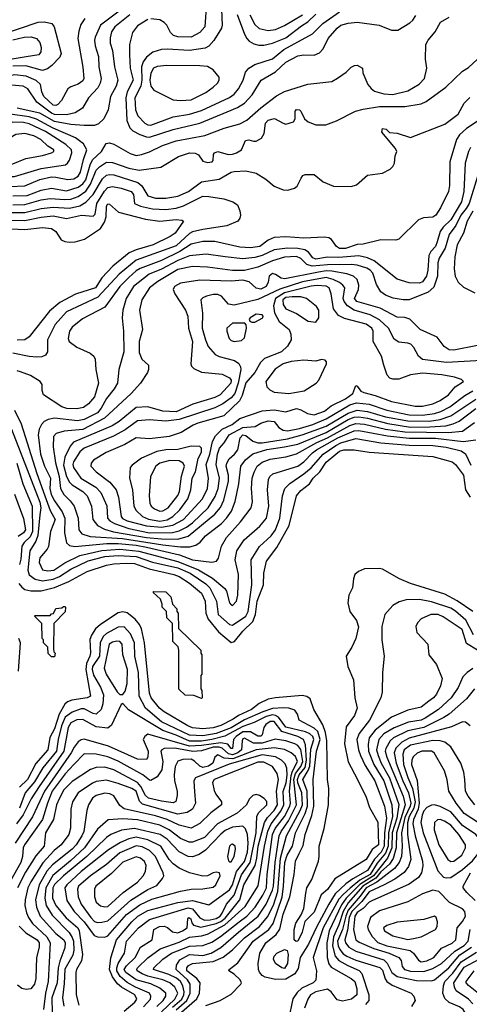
# Model space of a CAD drawing. Extents: x 501367 to 657802, y 482273 to 547541.
# Tile 16 of 256: x 520110 to 523140, y 494870 to 501502. Entities that reach past the tile are written whole.
import ezdxf

# ---------------------------------------------------------------- set-up
doc = ezdxf.new("R2010")
doc.units = 0

msp = doc.modelspace()

# ---------------------------------------------------------------- linework, layer by layer
at = {"layer": '0CON20XD'}
for points in [[(521468.4, 501625), (521475.8, 501465), (521470.3, 501445), (521418.8, 501361.2), (521385.6, 501324.4), (521359.8, 501310.2), (521255, 501295.2), (521105, 501303.3), (521065, 501300.2), (521007.7, 501282.3), (520965, 501250.6), (520942.9, 501217.1), (520930.9, 501185), (520932.8, 501095), (520926.3, 501055), (520885.9, 500975), (520890, 500895), (520907.2, 500855), (520954.6, 500805), (520975, 500793.5), (520995, 500792.6), (521145, 500846.7), (521255, 500866.7), (521335, 500891), (521525, 500978.8), (521555, 501000), (521585, 501035.4), (521616.4, 501095), (521632.1, 501147.9), (521654.2, 501175.8), (521695, 501201.2), (521815, 501239.2), (521889.8, 501300.2), (522083, 501407), (522153.7, 501476.3), (522266.2, 501553.8)], [(521368.6, 501615), (521358.8, 501455), (521323.5, 501415), (521265, 501383.7), (521175, 501385.7), (521146, 501396), (521125.9, 501415), (521102.6, 501465), (521085, 501484.1), (521055, 501500.3), (520995, 501506.9)], [(520780.1, 501559.9), (520655.7, 501465), (520617.9, 501385), (520614.2, 501365), (520618.6, 501325), (520642.4, 501255), (520643.5, 501185), (520658.4, 501105), (520653.6, 501075), (520636.1, 501043.9), (520573.2, 500975), (520533.8, 500905), (520484.6, 500875.4), (520425, 500861.2), (520345, 500863.1), (520325, 500871.5), (520226.2, 500946.2), (520165, 501037.4), (520133.4, 501053.4), (520055, 501061.7)], [(520549.3, 501510.7), (520521.3, 501468.7), (520508, 501425), (520502.2, 501375), (520535, 501182.5), (520541.8, 501105), (520535, 501089.4), (520505, 501066.7), (520455, 501049.1), (520434.7, 501035.3), (520392.2, 500957.8), (520368.3, 500931.7), (520355, 500923.4), (520335, 500926.9), (520273.1, 500985), (520259.5, 501015), (520249.7, 501065), (520222.3, 501092.3), (520155, 501121.2), (520075, 501129.5), (519965, 501103.2), (519895, 501077), (519791.9, 500985), (519754.3, 500915.7)], [(519975, 501398.6), (520234.6, 501485.4), (520278.2, 501488.2), (520327.1, 501477.1), (520342.1, 501455), (520390, 501275), (520381.4, 501248.6), (520327.3, 501192.7), (520298.1, 501171.9), (520265, 501160), (520151.9, 501191.9), (520065, 501189.1)], [(520065, 500315.8), (520161.8, 500318.2), (520255, 500352.7), (520325, 500366.7), (520425, 500349.7), (520505, 500374.8), (520535, 500396.1), (520555, 500422.6), (520585.4, 500525), (520601.7, 500558.3), (520662.2, 500615), (520692.9, 500667.1), (520715, 500672.3), (520745, 500662.5), (520855, 500599.7), (520895, 500588.2), (520932, 500595), (520985, 500611.8), (521073.1, 500655), (521165, 500686.1), (521357.9, 500722.1), (521489, 500771), (521595, 500800.8), (521642.1, 500825), (521735, 500909.3), (521841.7, 500988.3), (521895, 501018.1), (522051.7, 501068.3), (522213.6, 501086.4), (522252.1, 501107.9), (522311.1, 501148.9), (522345, 501182), (522365.9, 501194.1), (522385, 501196), (522420, 501175), (522423.8, 501145), (522456.6, 501066.6), (522478.6, 501038.6), (522501.6, 501021.6), (522565, 501002.7), (522625, 500998.2), (522726.7, 501023.3), (522802.4, 501067.6), (522838.5, 501105), (522854.2, 501175), (522845.7, 501235), (522847.1, 501335), (522862.9, 501365), (522910.9, 501419.1), (522946.2, 501485), (523005, 501520)], [(520852.1, 501535), (520750.6, 501455), (520730.1, 501419.9), (520719.1, 501380.9), (520720.5, 501345), (520735.7, 501295), (520749.5, 501185), (520771.9, 501095), (520760.3, 501055), (520723.3, 500985), (520707.5, 500895), (520676.3, 500833.7), (520640.4, 500799.6), (520615, 500790), (520545, 500789.5), (520455, 500795.5), (520345, 500816.8), (520245, 500871.9), (520094.4, 500905)], [(520975, 501503.8), (520905, 501460), (520870.5, 501415), (520850.5, 501335), (520850.5, 501265), (520855.7, 501175), (520874.3, 501095), (520835.5, 501015), (520826.1, 500975), (520833.3, 500823.3), (520852.7, 500772.7), (520873.5, 500753.5), (520919, 500729), (520965, 500712), (520985, 500710.6), (521145, 500763), (521325, 500806.1), (521507.5, 500882.5), (521579, 500911), (521625, 500939.3), (521676.7, 500995), (521738.5, 501095), (521835, 501150.8), (521905, 501215.8), (521985, 501258.1), (522025, 501264.6), (522095, 501262.1), (522130.5, 501279.5), (522154.6, 501305.4), (522188.2, 501375), (522249.2, 501445), (522275, 501464.1), (522325, 501477.6), (522385, 501484.2), (522533.3, 501465), (522615, 501432.2), (522657.8, 501432.2), (522739.5, 501480.5), (522760.1, 501499.9), (522780.9, 501529.1)], [(521576, 501536), (521624.7, 501404.7), (521640, 501375), (521657.7, 501357.7), (521689.1, 501339.1), (521720.9, 501330.9), (521755, 501330.8), (521815, 501343.3), (521905, 501380.8), (522010.3, 501459.7), (522052.4, 501487.6), (522105, 501540)], [(521662.3, 501535), (521695, 501469.3), (521725, 501443.7), (521785, 501429.1), (521835.1, 501434.9), (521895, 501463), (522016.9, 501535)], [(520065, 501367.2), (520141.2, 501385), (520187.1, 501387.1), (520224.2, 501375), (520245, 501348), (520254.5, 501315), (520253.6, 501286.4), (520240, 501265), (520155, 501251.5), (519977.9, 501222.1)], [(520065, 500255.4), (520145, 500256.3), (520255, 500289.1), (520315, 500298.1), (520415, 500289.9), (520455, 500293.6), (520505, 500310.3), (520555, 500348), (520586.6, 500393.4), (520625, 500489.1), (520648.1, 500511.9), (520695, 500541.9), (520735, 500541.2), (520845, 500501), (520915, 500488.1), (521060.5, 500509.5), (521180.4, 500579.6), (521255, 500604.7), (521292.4, 500602.4), (521315, 500592.9), (521345, 500548.8), (521375, 500539.4), (521406.7, 500545), (521415, 500553.3), (521417.5, 500595), (521423.9, 500606.1), (521445, 500613.3), (521514.7, 500594.7), (521545, 500595.7), (521571.9, 500605), (521604.4, 500625), (521631.7, 500688.3), (521655, 500693.8), (521685, 500682.9), (521705, 500683.5), (521740.6, 500705), (521757.5, 500735), (521766.9, 500805), (521784.4, 500825), (521827.5, 500837.5), (521885, 500804.1), (521905, 500799.1), (521956, 500814), (521965.8, 500835), (521966, 500885), (521975, 500896.9), (521995, 500895.6), (522005, 500886.2), (522029.2, 500835), (522053.9, 500813.9), (522105, 500794.4), (522174.3, 500794.3), (522245, 500821.5), (522374.2, 500885), (522425, 500900.3), (522535, 500917.8), (522705, 500918.4), (522815, 500934.2), (522849.9, 500950.1), (522981.5, 501048.5), (523095, 501154.5), (523135, 501180), (523196.2, 501235)], [(521195, 500957.5), (521265, 500962.7), (521365, 501011.2), (521415, 501046.7), (521442.9, 501075), (521454.3, 501095), (521454.2, 501115), (521414, 501165), (521375.9, 501185.9), (521325, 501190.9), (521103, 501193), (521036.1, 501186.1), (521013.1, 501175), (520995, 501141.2), (520986.7, 501095), (520995, 501054), (521015, 501027.1), (521145, 500963.1), (521195, 500957.5)], [(520055, 500203.6), (520145, 500202.8), (520255, 500229.7), (520335, 500238.9), (520445, 500232.5), (520515, 500248.6), (520555, 500272.9), (520605.5, 500325), (520669, 500431), (520695, 500454.8), (520715, 500460.2), (520745, 500457.5), (520905.9, 500405.9), (520933.3, 500383.3), (520975, 500315.7), (521025, 500300.9), (521095, 500300.2), (521175, 500314.3), (521248.9, 500345), (521335, 500410.4), (521455, 500427.1), (521535, 500474.5), (521555, 500480.5), (521635, 500482.9), (521705, 500467.8), (521768.3, 500428.3), (521825, 500380), (521885, 500355.6), (521916.6, 500353.4), (521961.7, 500368.3), (521979.5, 500380.5), (522006.2, 500435), (522018.3, 500451.7), (522035, 500460), (522095, 500460), (522155, 500410), (522225, 500381.2), (522345, 500378.8), (522380.5, 500389.5), (522455, 500454), (522555, 500468), (522606.7, 500495), (522625, 500513.3), (522636, 500535), (522641.2, 500585), (522652.5, 500615), (522643.3, 500635), (522550, 500745), (522555, 500770), (522580, 500765), (522602.5, 500742.5), (522655, 500738.8), (522745, 500707.5), (522975, 500798.8), (523065, 500866), (523105, 500940), (523145, 500977.5)], [(520045, 500379.4), (520145, 500383), (520245.8, 500425.8), (520325, 500443), (520355, 500442.2), (520435, 500424.8), (520475, 500431.1), (520505, 500448.1), (520520.4, 500475), (520540.3, 500559.7), (520563.6, 500625), (520541.1, 500665), (520487, 500707), (520335, 500771), (520222.8, 500832.8), (520175, 500846.7), (520045.6, 500865.6)], [(523241.2, 500848.8), (523120.9, 500769.1), (523073.5, 500726.5), (523054.6, 500695.4), (523008.5, 500545), (523006.5, 500385), (523000, 500345), (522946.4, 500235), (522914.2, 500185), (522895, 500172.2), (522832.2, 500167.8), (522798.8, 500155), (522665, 500023.3), (522645, 500016.7), (522545, 500018.6), (522425, 499990), (522385, 499987.1), (522305, 499960.4), (522265, 499962), (522245.2, 499975), (522211.6, 500021.6), (522192.8, 500032.8), (522165, 500037.7), (522025, 500030.7), (521905, 500039.2), (521825.6, 500034.4), (521785, 500016.3), (521729.5, 499975), (521665.6, 499965.6), (521595, 499969.4), (521425, 500008.8), (521345, 500008.1), (521265, 499991.2), (521190.1, 499939.9), (521065, 499881.2), (520922.7, 499827.3), (520895, 499810.6), (520844.9, 499765.1), (520785.7, 499705), (520685.2, 499564.8), (520533, 499487), (520465, 499432.2), (520446.7, 499405), (520436.9, 499355), (520443.1, 499335), (520495, 499296.4), (520586.1, 499256.1), (520609.2, 499235), (520620, 499215), (520622.5, 499145), (520642.2, 499055), (520615, 498962.9), (520575, 498914.5), (520539.7, 498890.3), (520495, 498880.3), (520427.4, 498882.6), (520395, 498894.1), (520270, 498975), (520261.4, 499005), (520260.8, 499045), (520248.6, 499065), (520184.2, 499105), (520115, 499130.9), (520093.6, 499136.4)], [(520075, 500444.8), (520255, 500499.1), (520418.1, 500525), (520433.1, 500535), (520445.3, 500555), (520461.1, 500605), (520458.4, 500625), (520421.8, 500661.8), (520285, 500748.8), (520175, 500800.7), (520135, 500809.4), (520065, 500811), (519995, 500787.7), (519945.7, 500745), (519844.9, 500625.1), (519826.7, 500573.3), (519822.8, 500535), (519845, 500492.1), (519886, 500466), (520005, 500445.2), (520075, 500444.8)], [(519975, 500523.9), (520015, 500524.8), (520065, 500531.6), (520152.4, 500567.6), (520265, 500587.6), (520325, 500604.7), (520340.5, 500615), (520339.5, 500625), (520300.7, 500650.7), (520252.5, 500695), (520205, 500718.9), (520145, 500736.2), (520085, 500727.8), (520042.9, 500705), (519975, 500618.6), (519951.9, 500578.1), (519928.6, 500555), (519925.7, 500545), (519935.8, 500535), (519975, 500523.9)], [(523149.2, 500640.8), (523135.2, 500615), (523113.6, 500536.4), (523104.5, 500345), (523086.8, 500275), (523015.8, 500155), (522964.9, 500105.1), (522944, 500075), (522923.8, 500006.2), (522912.3, 499975), (522880.1, 499939.9), (522867, 499913), (522861.4, 499815), (522852.7, 499775), (522825, 499736.4), (522805, 499728.1), (522735, 499730), (522655, 499754.1), (522498.2, 499878.1), (522455, 499897.9), (522395, 499911), (522261.4, 499901.4), (522185, 499902.5), (522105, 499889), (522085, 499897.4), (522057, 499937), (522032.5, 499952.5), (521985, 499960.7), (521915, 499962.9), (521825, 499951), (521745, 499912.8), (521695, 499899.3), (521615, 499892.4), (521495, 499904), (521368, 499922), (521255, 499911.2), (521175, 499880.9), (521065, 499822.1), (520982.5, 499787.5), (520876.8, 499705), (520828.8, 499625), (520804.7, 499545), (520801.1, 499495), (520810.4, 499405), (520812.2, 499265), (520777.5, 499145), (520768.4, 499055), (520746.3, 499015), (520695, 498950), (520660.2, 498885), (520635.2, 498855), (520545, 498809.8), (520499.4, 498799.4), (520345, 498817.7), (520301.3, 498808.7), (520275.2, 498794.8), (520257.1, 498775), (520242, 498745), (520234.3, 498705.7), (520251.1, 498575), (520277.8, 498495), (520318.4, 498415), (520314.3, 498345), (520322.9, 498305), (520345, 498260.8), (520397.6, 498187.6), (520415.6, 498145), (520412.9, 498045), (520425, 497978.6), (520445, 497959.6), (520482.7, 497952.7), (520696.9, 497973.1), (520775, 497974.1), (520895, 497963), (520965, 497948.6), (521188.2, 497898.2), (521275, 497863.4), (521405, 497848.7), (521435.7, 497855), (521450.5, 497875), (521470.8, 497955), (521503.5, 498015), (521599.1, 498120.9), (521669.3, 498215), (521678.7, 498255), (521672.1, 498345), (521677.5, 498415), (521689.5, 498455), (521710.9, 498495), (521745, 498522.3), (521798.1, 498541.9), (521905, 498557.6), (521975, 498577.9), (522113.8, 498655), (522185, 498686.4), (522335, 498769.8), (522375, 498782.4), (522435, 498777), (522575, 498743.4), (522705.1, 498725.1), (522997.6, 498722.4), (523095, 498731.5), (523175, 498789.2)], [(523195.1, 500444.9), (523138.5, 500265), (523119.5, 500230.5), (523082.7, 500185), (523049.4, 500115), (523005, 500055.3), (522976.9, 499963.1), (522936.2, 499895), (522928.4, 499865), (522925.2, 499775), (522900.6, 499700.6), (522863.9, 499666.1), (522735, 499615.3), (522695, 499614.7), (522626.5, 499626.5), (522575.9, 499645.9), (522545, 499668.1), (522515, 499717.5), (522489.3, 499795), (522472.6, 499815), (522449.4, 499829.4), (522385, 499849.2), (522345, 499853), (522185, 499850.3), (522081.5, 499841.5), (522045, 499854.1), (522005, 499893.7), (521975, 499906.4), (521895, 499901.7), (521815, 499878.5), (521715, 499834.8), (521625, 499813.7), (521545, 499813), (521375.9, 499835.9)], [(520055, 500151.6), (520145, 500149.2), (520255, 500171.9), (520335, 500180.8), (520425, 500163.2), (520527.5, 500185), (520605, 500178.5), (520618.2, 500191.8), (520631, 500265), (520682.8, 500347.2), (520705, 500370.7), (520735, 500377.8), (520795, 500366.9), (520862.2, 500345), (520877.9, 500325), (520884.8, 500264.8), (520925.5, 500245.5), (521005, 500228.3), (521095, 500223.3), (521165, 500232), (521215, 500247.4), (521345, 500312.8), (521385, 500312.2), (521485.3, 500294.7), (521546, 500275), (521579.2, 500255), (521594.3, 500215), (521598, 500185), (521594, 500165), (521581.2, 500145), (521505.3, 500114.7), (521345, 500089.6), (521275, 500072.4), (521255, 500062), (521165, 499978.3), (520895, 499881.5), (520781.4, 499788.6), (520637.3, 499632.7), (520426.6, 499533.4), (520350.2, 499449.8), (520298.2, 499345), (520297.5, 499265), (520285, 499242.9), (520259.2, 499230.8), (520225, 499228.5), (520175, 499232.5), (520065, 499257)], [(520055, 500093.4), (520145, 500089.7), (520265, 500102), (520325, 500095.3), (520354.7, 500075), (520390.2, 500020.2), (520415, 500007.4), (520443.5, 500003.5), (520483.2, 500006.8), (520547.2, 500022.8), (520655.2, 500094.8), (520682.6, 500137.4), (520692.2, 500175), (520695.4, 500245), (520705, 500261.5), (520715, 500260), (520776.7, 500206.7), (520959.1, 500159.1), (521055, 500145.8), (521165.4, 500155.4), (521202.7, 500152.7), (521213.3, 500145), (521157.9, 500065), (521125, 500042.3), (521010, 499985), (520895, 499952.7), (520847.8, 499932.2), (520738.5, 499841.5), (520665, 499762.5), (520621.2, 499695), (520486, 499654), (520381.8, 499598.2), (520311.5, 499538.5), (520175, 499366.5), (520144.7, 499345.3), (520092.9, 499342.9)], [(523165, 500212.2), (523125.7, 500145), (523100.4, 500065), (523059.1, 499985), (523041.8, 499905), (523038.1, 499825), (523044.7, 499775), (523064.7, 499734.7), (523100.2, 499700.2), (523176.6, 499663.4)], [(521375.9, 499835.9), (521275, 499838.7), (521175, 499819), (521040.6, 499739.4), (520984.7, 499695), (520932.7, 499615), (520917.5, 499545), (520938.8, 499415), (520914.5, 499335), (520915, 499260), (520932.9, 499215), (520977.5, 499175), (520979.4, 499145), (520970.6, 499125), (520925.3, 499054.7), (520862.7, 498985), (520681.4, 498818.6), (520535, 498742.8), (520411, 498731), (520355.6, 498715), (520338, 498695), (520335.8, 498625), (520352.8, 498517.2), (520375.8, 498425), (520384.5, 498344.5), (520406.8, 498305), (520451.4, 498261.4), (520477.3, 498225), (520503.8, 498145), (520508.8, 498065), (520529.4, 498039.4), (520585, 498020.8), (520803, 498007), (521075, 497964.3), (521195, 497952.4), (521257.4, 497952.6), (521297.5, 497962.5), (521326.8, 497983.2), (521363.3, 498026.7), (521470.4, 498109.6), (521504.5, 498145.5), (521537.1, 498192.9), (521563.5, 498256.5), (521586.8, 498375), (521600.3, 498495), (521632, 498538), (521681.6, 498578.4), (521775, 498607.4), (521895, 498624), (521985, 498643.8), (522175, 498722.5), (522325, 498809.6), (522365, 498824.5), (522395, 498826.8), (522455, 498818.4), (522591.8, 498781.8), (522745, 498758.3), (522875, 498758.9), (522982.7, 498767.3), (523031.1, 498778.9), (523072.4, 498797.6), (523185, 498882.2)], [(523195, 499307.6), (523035, 499275.3), (523005, 499277.7), (522969.9, 499299.9), (522924.3, 499364.3), (522808.9, 499415), (522738.8, 499485), (522705, 499496.2), (522655, 499497.8), (522538.6, 499558.6), (522381.3, 499605), (522366.8, 499625), (522393.7, 499685), (522396.8, 499715), (522385, 499751.1), (522360, 499775), (522315, 499790), (522215, 499807.9), (522175, 499810.3), (522125, 499802), (521897.2, 499757.2), (521872.2, 499762.2), (521835, 499785.9), (521815, 499791.8), (521792.7, 499775), (521785.4, 499735), (521772, 499705), (521735, 499687.3), (521703.5, 499693.5), (521656.6, 499736.6), (521615, 499747), (521535, 499740.2), (521325, 499748.4), (521195, 499727.5), (521153.3, 499705), (521145.6, 499685), (521155.7, 499655), (521227.5, 499545), (521243.2, 499505), (521248.6, 499425), (521275.6, 499335), (521264.3, 499184.3), (521268.8, 499168.8), (521283.1, 499153.1), (521335, 499128.5), (521474.2, 499114.2), (521525, 499090.5), (521534.7, 499075), (521534.2, 499055), (521460.7, 498975), (521425, 498958.1), (521278.1, 498911.9), (521165, 498861), (521075, 498865.3), (520975, 498894.1), (520895, 498890.5), (520779.7, 498795), (520734.1, 498765.9), (520473.1, 498656.9), (520450.3, 498629.7), (520414.6, 498555.4), (520405, 498502.5), (520425, 498426.2), (520446.4, 498386.4), (520465, 498368.7), (520536.8, 498325), (520564.7, 498295), (520593.2, 498225), (520603.7, 498135), (520634.8, 498094.8), (520680.8, 498070.8), (520743.5, 498053.5), (520964.8, 498014.8), (521065, 498004.9), (521175.8, 498004.2), (521245.8, 498024.2), (521425, 498171.6), (521464.1, 498215.9), (521487, 498265), (521517.2, 498392.8), (521518, 498435), (521502.5, 498495), (521505.2, 498515), (521522.5, 498545), (521557.9, 498575), (521580, 498605), (521595.2, 498685), (521615, 498704.8), (521635, 498701.7), (521682.6, 498662.6), (521715, 498652.6), (521745, 498652.2), (521915, 498679.6), (522015, 498705.8), (522175, 498763.9), (522325, 498852.5), (522385, 498871.3), (522455, 498863.2), (522575, 498827.8), (522725, 498799.3), (522871.1, 498798.9), (522945, 498809.2), (523015.9, 498834.1), (523185, 498947)], [(523225, 499205.7), (522986.9, 499193.1), (522825, 499212.8), (522798.6, 499235), (522766.4, 499295), (522746.3, 499316.3), (522725, 499324.1), (522665, 499330), (522635, 499350), (522594.7, 499425), (522535, 499481.3), (522472.7, 499515), (522365, 499545.5), (522318.6, 499575), (522296.7, 499605), (522290.7, 499625), (522301.4, 499695), (522288.6, 499715), (522265, 499732.4), (522222.9, 499752.9), (522175, 499765.1), (522017.2, 499737.2), (521862.9, 499687.1), (521715, 499617.1), (521555, 499579.1), (521516.8, 499586.8), (521469.5, 499639.5), (521445, 499650.6), (521415, 499651.9), (521370.2, 499639.8), (521345, 499629.1), (521330.6, 499615), (521342, 499525), (521340.7, 499425), (521361.9, 499345), (521381.4, 499301.4), (521427.6, 499247.6), (521455, 499233.5), (521557.5, 499207.5), (521586.9, 499186.9), (521598.1, 499165), (521600.7, 499145), (521582.7, 499055), (521559.3, 498985), (521535, 498954.8), (521478.6, 498915), (521425, 498888.6), (521185, 498808.4), (521095, 498798.4), (520985, 498807.1), (520905, 498799.5), (520820.1, 498739.9), (520742.8, 498697.2), (520545, 498615.6), (520515, 498590.3), (520474, 498525), (520467.9, 498505), (520472.4, 498485), (520522.6, 498415), (520622.7, 498352.7), (520657.2, 498317.2), (520696.6, 498226.6), (520702.2, 498145), (520717.6, 498127.6), (520748.6, 498108.6), (520845.8, 498074.2), (520985, 498046.4), (521141, 498049), (521185, 498059.9), (521235.5, 498084.5), (521275, 498113.8), (521381.5, 498215), (521428.8, 498291.2), (521447.1, 498345), (521457.5, 498415), (521434.2, 498505), (521442.5, 498575), (521457, 498615), (521489, 498651), (521521.7, 498705), (521615, 498756.1), (521698, 498762), (521735.6, 498785), (521785, 498800), (521825, 498796.3), (521856.8, 498755)], [(521065, 498084.7), (521141.5, 498098.5), (521215.1, 498134.9), (521342.9, 498275), (521375.2, 498345), (521382.3, 498415), (521366.5, 498505), (521391.5, 498575), (521409.2, 498660.8), (521429.9, 498700.1), (521475.7, 498744.3), (521541.5, 498775), (521594.4, 498815.6), (521745, 498866.8), (521825, 498874.8), (521905, 498861.4), (521975, 498882.3), (522004, 498875), (522049, 498849), (522095, 498841.6), (522165, 498865.8), (522208.5, 498901.5), (522305, 498948.9), (522355.5, 498985), (522375, 499037.5), (522385, 499033.3), (522410.4, 499000.4), (522430.6, 498990.6), (522505, 498970.5), (522615, 498930.4), (522775, 498899.2), (522825, 498899.5), (522895.7, 498915), (522945, 498936.7), (523000.8, 498975), (523045, 499029.6), (523102, 499065), (523088.6, 499078.6), (523040, 499095), (522955, 499110.7), (522825, 499122.3), (522745, 499109.5), (522665, 499081.3), (522625, 499080), (522605, 499088.1), (522586.8, 499106.8), (522564.7, 499174.7), (522549.1, 499235), (522493.5, 499335), (522492.5, 499405), (522484, 499425), (522445, 499450.7), (522299.2, 499489.2), (522259.6, 499509.6), (522224.1, 499554.1), (522210.5, 499655), (522196.4, 499695), (522175, 499707.6), (522115, 499710.7), (522075, 499706.1), (521895, 499662.5), (521835.4, 499625), (521821.4, 499575), (521827, 499527), (521859.8, 499469.8), (521926.9, 499415), (521938.1, 499385), (521940, 499345), (521915, 499302.5), (521874.3, 499265), (521759.8, 499220.2), (521732.3, 499192.3), (521694.8, 499125.2), (521635, 499056.2), (521609.4, 498970.6), (521591.7, 498935), (521486.1, 498833.9), (521310.6, 498785), (521278.7, 498771.3), (521199.1, 498720.9), (521118, 498695), (520985, 498678.2), (520895, 498686.1), (520818.2, 498641.8), (520693.8, 498586.2), (520607.8, 498535), (520591.5, 498515), (520589.5, 498495), (520625, 498457.5), (520717.2, 498387.2), (520761.6, 498335), (520776.5, 498286.5), (520794.7, 498155), (520802.6, 498142.6), (520835, 498126.6), (520965, 498091.9), (521065, 498084.7)], [(522105, 499464.6), (522125.5, 499494.5), (522125.7, 499545.7), (522110.3, 499570.3), (522043.5, 499623.5), (522005.6, 499635.6), (521946.3, 499636.3), (521905, 499630.5), (521884.6, 499615), (521885, 499584.5), (521905, 499555.3), (521975, 499522.7), (522055, 499471.9), (522105, 499464.6)], [(521673.8, 499463.8), (521695, 499464), (521748.8, 499495), (521751.2, 499505), (521745, 499513.3), (521705, 499518.9), (521663.3, 499495), (521657.5, 499485), (521661.7, 499471.7), (521673.8, 499463.8)], [(521555, 499334.6), (521605, 499341.9), (521625, 499360), (521638.8, 499425), (521637, 499447), (521627, 499457), (521545, 499456.9), (521507.1, 499425), (521505.6, 499405), (521521.9, 499355), (521535, 499340.6), (521555, 499334.6)], [(521925, 498984.8), (522028.6, 499001.4), (522107.5, 499055), (522126, 499075), (522177.5, 499185), (522177.5, 499197.5), (522168.3, 499208.3), (522145, 499213.3), (522105, 499202), (522025, 499209.8), (521940.1, 499199.9), (521884.9, 499185.1), (521831.2, 499148.8), (521768.2, 499065), (521775, 499030), (521795, 499007.9), (521825, 498992.7), (521925, 498984.8)], [(521856.8, 498755), (521885, 498736.6), (521915, 498733.8), (521995, 498748.2), (522086.2, 498775), (522175, 498813), (522335, 498907.5), (522381.2, 498921.2), (522465, 498912.4), (522585, 498871.5), (522735, 498841.1), (522825, 498838.7), (522905, 498849.8), (522947.8, 498862.2), (523009.1, 498895), (523109.6, 498970.4), (523165, 499001.7)], [(520075, 498872), (520120.2, 498780.2), (520225.1, 498445.1), (520278.7, 498295), (520316, 498196), (520349.8, 498135), (520317.1, 498055), (520305, 497954.2), (520295.2, 497934.8), (520245, 497876.9), (520240.9, 497845), (520265, 497795.6), (520300.3, 497790.3), (520340.5, 497795), (520415, 497844.8), (520516.4, 497893.6), (520665, 497926.2), (520785, 497935.3), (520913.1, 497923.1), (521175, 497852.9), (521316.3, 497796.3), (521409.9, 497739.9), (521491.9, 497671.9), (521503.1, 497653.1), (521525.3, 497575), (521535, 497560.4), (521545, 497557.1), (521572.1, 497585), (521580, 497625), (521585.3, 497764.7), (521561.6, 497865), (521574.6, 497924.6), (521622.2, 497997.8), (521729.5, 498090.5), (521772.8, 498145), (521789.3, 498225), (521780.8, 498335), (521786.7, 498405), (521795.4, 498425), (521816.8, 498443.2), (521985, 498496), (522025, 498523.4), (522082.8, 498585), (522110, 498605), (522255, 498684.9), (522365, 498733), (522395, 498734.9), (522588.5, 498698.5), (522735, 498683.1), (522785, 498683.7), (522912.6, 498682.6), (523098.6, 498661.4), (523185, 498672.2)], [(520055, 498743.8), (520245, 498251.8), (520252.6, 498215), (520245, 498166), (520232.4, 498027.6), (520219.3, 497990.7), (520178.8, 497925), (520164.4, 497795), (520174, 497764), (520215, 497732.7), (520265, 497722.8), (520336.9, 497733.1), (520378.4, 497751.6), (520455, 497802), (520571.7, 497858.3), (520685, 497886.2), (520775, 497892.6), (520895, 497887.5), (521005, 497847.7), (521175, 497809.7), (521259.8, 497775), (521316.1, 497735), (521365, 497703.4), (521391.8, 497675), (521435.6, 497585), (521448.1, 497495), (521525, 497427.5), (521545, 497423.7), (521634.8, 497485), (521650, 497515), (521675.8, 497695), (521669.2, 497865), (521727.2, 497952.8), (521805, 498025.3), (521833.3, 498066.7), (521863, 498145), (521881.3, 498295), (521898.2, 498345), (521930.8, 498379.2), (522025, 498442.7), (522075.5, 498484.5), (522154.8, 498575), (522240.2, 498635), (522275, 498651.8), (522375, 498681.6), (522545, 498651.9), (522735, 498637.2), (522895, 498635.1), (522983.6, 498623.6), (523085, 498598.5), (523115, 498578), (523151.4, 498501.4)], [(520103.6, 497705), (520125, 497680), (520145.2, 497665.2), (520185, 497655.2), (520255, 497655.6), (520345, 497678.6), (520442.6, 497717.4), (520565.5, 497785), (520695, 497827), (520745, 497836.4), (520828.1, 497841.9), (520885, 497838.6), (520983.5, 497803.5), (521148.9, 497765), (521185, 497750.7), (521255, 497706.5), (521335, 497639.6), (521361.2, 497585), (521364.8, 497505), (521381.6, 497465), (521449.6, 497379.6), (521535, 497306.2), (521556.9, 497313.1), (521615, 497384.6), (521680.9, 497449.1), (521700.5, 497495), (521709.8, 497585), (521752.7, 497695), (521755.2, 497775), (521774.7, 497855), (521842.5, 497947.5), (521925.9, 498095), (521974.8, 498295), (522005, 498330.7), (522062.5, 498375), (522089.2, 498415), (522133.1, 498456.9), (522175, 498520.8), (522240, 498575), (522265, 498594.8), (522295, 498604.3), (522364.2, 498604.2), (522465, 498590), (522895, 498559.7), (523025, 498524.1), (523048, 498505), (523101.1, 498435), (523115.7, 498335), (523145.5, 498285.5)], [(521055, 498125.1), (521105, 498132.6), (521141.8, 498155), (521190.1, 498199.9), (521242.5, 498275), (521264.8, 498335), (521273.6, 498415), (521295, 498457.8), (521313.8, 498546.2), (521335, 498588.8), (521336.5, 498615), (521325, 498626.9), (521265, 498629.5), (521175, 498607.7), (521095, 498604.4), (521035, 498593.1), (520931.9, 498548.1), (520868, 498502), (520855.7, 498485), (520851.2, 498415), (520870.7, 498335), (520880.2, 498225), (520895.5, 498195.5), (520938.8, 498155), (520977.8, 498137.8), (521055, 498125.1)], [(520090.9, 498515), (520131.8, 498375), (520193.5, 498225), (520196.9, 498055), (520180.5, 498019.5), (520139.9, 497980.1), (520125, 497955.9), (520117.5, 497867.5), (520108.1, 497831.9)], [(521055, 498192.6), (521075, 498193.9), (521111.2, 498215), (521175, 498297.9), (521188.4, 498325), (521201.9, 498428.1), (521222, 498495), (521212.9, 498515), (521185, 498531.2), (521123.3, 498533.3), (521055, 498516.2), (521028.5, 498495), (520992.3, 498425), (520982.4, 498295), (520986.9, 498245), (520996.2, 498225), (521018.4, 498208.4), (521055, 498192.6)], [(520075.6, 498305.6), (520135, 498142), (520149.5, 498065), (520136.7, 498045), (520099.1, 498020.9)], [(523163.6, 497515), (523058.1, 497588.1), (522975, 497633.1), (522744, 497705), (522670, 497735), (522555, 497801.4), (522535, 497805.7), (522435, 497802.5), (522394.3, 497785.7), (522370, 497765), (522360, 497735), (522353.9, 497676.1), (522329.2, 497625), (522322.5, 497575), (522334.2, 497515), (522380.8, 497455), (522392.9, 497412.9), (522375, 497333.8), (522349.4, 497275), (522310, 497215), (522322, 497145), (522360.5, 497055), (522368.9, 496935), (522383.8, 496865), (522366.2, 496815), (522310.9, 496739.1), (522298.6, 496625), (522323.6, 496503.6), (522386.4, 496385), (522444.4, 496265), (522468.8, 496195), (522525, 496096.7), (522528.8, 495945), (522486.6, 495913.4), (522445, 495846.1), (522235, 495714.6), (522185, 495643.4), (522141.8, 495608.2), (522095, 495491.1), (522032.5, 495427.5), (522015, 495356.2), (521985, 495295.6), (521972.7, 495292.7), (521960.5, 495305), (521959.6, 495375), (521972.1, 495417.9), (522007.9, 495472.1), (522024.4, 495515), (522039.5, 495619.5), (522045.7, 495655), (522078.6, 495711.4), (522123.5, 495835), (522129.5, 495865), (522129.5, 495935), (522162.1, 496055), (522192.2, 496215), (522193.3, 496325), (522184.6, 496385), (522180.4, 496645), (522171.1, 496701.1), (522153.7, 496753.7), (522092.7, 496855), (522068, 496928), (522045, 496944.4), (522015, 496949.6), (521835, 496935.2), (521785, 496925.2), (521723.4, 496896.6), (521672.1, 496855), (521585.5, 496814.5), (521549.7, 496790.3), (521465, 496747.1), (521415, 496733), (521345, 496725.4), (521275, 496732.5), (521242.9, 496745), (521085, 496840), (521053.1, 496865), (520996.9, 496935), (520985, 496966), (520951.3, 497305), (520930.4, 497400.4), (520917.6, 497427.6), (520888.7, 497465), (520835, 497507.4), (520805, 497513.7), (520775, 497506.9), (520655, 497429.1), (520621.4, 497398.6), (520593.6, 497356.4), (520583.4, 497326.6), (520587.4, 497237.4), (520583.5, 497215), (520560.9, 497165), (520555.5, 497125), (520588.6, 496945), (520566.1, 496933.9), (520460.7, 496919.3), (520432.6, 496907.4), (520415, 496891.2), (520375.5, 496824.5), (520345.1, 496725), (520313.3, 496666.7), (520299.8, 496585), (520218.5, 496491.5), (520162.3, 496385), (520108.2, 496331.8)], [(521335, 496930), (521285, 496950), (521225, 496952.5), (521183, 496993), (521182.5, 497255), (521178.3, 497278.3), (521142.5, 497315), (521140, 497435), (521103, 497473), (521100, 497515), (521070, 497545), (521070, 497565), (521058.3, 497598.3), (521010, 497645), (521015, 497650), (521095, 497647.5), (521130, 497615), (521140, 497565), (521170, 497535), (521170, 497515), (521177.5, 497505), (521181.7, 497401.7), (521330, 497255), (521330, 497235), (521337.5, 497225), (521337.5, 497095), (521330, 497085), (521330, 496995), (521337.5, 496985), (521340, 496935), (521335, 496930)], [(523168.3, 497358.3), (523117.1, 497457.1), (523047.8, 497517.8), (523015, 497538.4), (522885, 497580.4), (522805, 497597.5), (522715, 497594.7), (522667.8, 497582.2), (522625, 497556.9), (522570.5, 497495), (522550.9, 497415), (522551.1, 497325), (522567.1, 497215), (522554.3, 497104.3), (522553, 496973), (522545, 496934.2), (522467.5, 496785), (522398.1, 496695), (522382.7, 496655), (522393, 496585), (522406.4, 496546.4), (522439.5, 496479.5), (522504.4, 496375), (522568.4, 496205), (522581.6, 496125), (522568.9, 496025), (522567.5, 495935), (522545.3, 495895), (522501.1, 495848.9), (522455, 495770.5), (522354.8, 495715.2), (522308, 495682), (522235.4, 495614.6), (522194.1, 495545), (522109.6, 495390.4), (522056.1, 495275), (521999.8, 495185), (521988, 495112), (521965.4, 495074.6), (521905, 495039), (521835, 495037.3), (521763.8, 495053.8), (521745.2, 495065.2), (521727.4, 495087.4), (521720, 495105), (521717.5, 495145), (521729, 495215), (521768.8, 495285), (521839.7, 495340.3), (521864.1, 495375.9), (521885, 495476.9), (521931.9, 495595), (521960, 495745), (521968.5, 495835), (521994, 495886), (522019.8, 495940.2), (522033.1, 496015), (522078.8, 496141.2), (522092.4, 496205), (522088.5, 496385), (522110.6, 496575), (522136.1, 496655), (522118.5, 496708.5), (522095, 496731.1), (521993.3, 496785), (521983.3, 496825), (521965, 496850.6), (521924, 496865), (521888.1, 496868.1), (521815, 496862.8), (521748.9, 496841.1), (521625, 496786.8), (521535, 496732.1), (521434.6, 496695), (521345, 496678.8), (521255, 496683.7), (521065, 496772.4), (520959.1, 496865), (520914.8, 496945), (520911.2, 497105), (520887, 497215), (520883.3, 497305), (520857, 497365), (520815, 497412.1), (520775, 497409.5), (520695, 497366.9), (520672.7, 497347.3), (520651.9, 497305), (520647.6, 497215), (520601.6, 497145), (520599.6, 497125), (520607.4, 497087.4), (520655.6, 497005.6), (520674.5, 496955), (520670.4, 496895), (520659.6, 496855), (520625, 496825.2), (520605, 496828.7), (520545, 496859.5), (520525, 496860.7), (520465, 496837.7), (520416.7, 496803.3), (520391.2, 496745), (520369.2, 496655), (520358.1, 496575), (520266.6, 496463.4), (520210.2, 496369.8), (520147.8, 496295), (520108.6, 496191.4)], [(520345, 497210), (520325, 497210), (520303, 497233), (520300, 497275), (520270, 497305), (520270, 497325), (520262.5, 497335), (520260, 497435), (520210, 497485), (520215, 497490), (520315, 497490), (520325, 497500), (520338.3, 497501.7), (520353, 497537), (520395, 497540), (520405, 497550), (520415, 497550), (520420, 497545), (520417, 497513), (520340, 497435), (520337.5, 497265), (520340, 497245), (520350, 497235), (520345, 497210)], [(523195, 497255.6), (523120.7, 497300.7), (523091.8, 497395), (522965, 497480), (522930, 497495), (522881.2, 497495), (522815, 497465.6), (522791.2, 497438.8), (522780.6, 497415), (522785.7, 497375), (522860, 497295), (522866.7, 497225), (522918.3, 497158.3), (522956.5, 497065), (522945.4, 497015), (522920.1, 496959.9), (522900, 496935), (522868, 496912), (522815, 496870.8), (522725, 496851.2), (522615.2, 496804.8), (522505, 496716.8), (522466.6, 496665), (522459.8, 496620.2), (522462.1, 496575), (522497.6, 496485), (522565.1, 496375), (522618, 496215), (522622.9, 496135), (522595.8, 496025), (522594.4, 495935), (522575, 495887.3), (522520, 495820), (522471.8, 495745), (522402.6, 495707.4), (522338.1, 495651.9), (522289.4, 495610.6), (522261.6, 495578.4), (522155.1, 495385), (522089.1, 495185), (522109.5, 495095), (522107, 495033), (522088.9, 495015), (522011, 494979), (521980.4, 494949.6), (521951.7, 494908.3), (521922.5, 494767.5)], [(520103.3, 497115), (520116.2, 497305), (520105.1, 497335.1)], [(520785, 496957.1), (520805, 496957.5), (520821.5, 496978.5), (520835, 497031.2), (520835.9, 497125), (520806.5, 497225), (520801.5, 497295), (520785, 497313.8), (520765, 497316.4), (520735, 497309.5), (520713.3, 497295), (520680.3, 497135), (520692.9, 497095), (520767.5, 496975), (520785, 496957.1)], [(523165, 497131.2), (523125.2, 497104.8), (523097.7, 497075), (523065.5, 497004.5), (523018.4, 496935), (522932.6, 496855), (522841.9, 496798.1), (522815, 496784.5), (522729.7, 496770.3), (522635, 496733.5), (522565, 496692.2), (522530, 496655), (522516, 496585), (522525.3, 496545.3), (522546.2, 496495), (522602.2, 496395), (522665.5, 496215.5), (522652.7, 496125), (522621.3, 496025), (522617.4, 495925), (522589.4, 495855), (522493.8, 495736.2), (522403, 495677), (522311.3, 495585), (522280.1, 495539.9), (522195.8, 495365), (522179.6, 495285), (522181.5, 495185), (522193.5, 495143.5), (522209.7, 495119.7), (522345, 495044.4), (522368.1, 495025), (522382, 494975), (522381.4, 494935), (522345.5, 494905), (522285, 494892.2), (522250.8, 494900.8), (522208.8, 494955), (522185, 494972.3), (522105, 494954.8), (522070, 494935), (522051.5, 494905), (522030, 494845)], [(523175, 496994.6), (523122, 496928), (523004.4, 496825.6), (522968.6, 496801.4), (522835, 496734.4), (522725, 496712.1), (522628.8, 496665), (522606.1, 496643.9), (522577.3, 496592.7), (522574.3, 496575), (522585, 496534.6), (522695, 496271.2), (522709, 496215), (522649.6, 496025), (522647.9, 495925), (522627.8, 495852.2), (522603.1, 495815), (522545, 495761.6), (522509.9, 495720.1), (522423.8, 495666.2), (522325, 495554), (522290.5, 495495), (522260.6, 495405), (522224.6, 495325.4), (522218.1, 495265), (522237.1, 495195), (522261.1, 495165), (522322.6, 495132.6), (522397.2, 495097.2), (522416.9, 495076.9), (522464, 494935), (522463.5, 494895), (522441.2, 494868.8)], [(521365, 494862.4), (521460.8, 494895), (521535, 494938.5), (521600, 495005), (521604.4, 495015), (521595.6, 495035), (521555, 495072.7), (521518.8, 495095), (521522.5, 495105), (521579.5, 495150.5), (521683.5, 495295), (521789.4, 495375), (521818.9, 495415), (521878.1, 495591.9), (521889.2, 495665), (521897.8, 495825), (521913.4, 495875), (521948.9, 495935), (521969.7, 496025), (522034.3, 496155.7), (522050, 496205), (522048.5, 496305), (522018.3, 496385), (522055.3, 496444.7), (522065.6, 496474.4), (522072.2, 496587.8), (522093.1, 496655), (522086.8, 496675), (522065, 496692.7), (522035.6, 496705.6), (521905, 496737.2), (521853.9, 496803.9), (521835, 496816.3), (521815, 496819.9), (521771.4, 496808.6), (521691.1, 496768.9), (521615, 496742.3), (521493.8, 496676.2), (521405, 496653.6), (521335, 496642.4), (521255, 496642.5), (521165, 496683.1), (521074, 496714), (520842.9, 496852.9), (520805, 496897.5), (520795, 496890), (520729.4, 496750.6), (520705, 496730), (520625, 496739.7), (520535, 496789.4), (520495, 496786.9), (520455, 496765.2), (520436, 496735), (520406.9, 496575), (520241.9, 496338.1), (520187.4, 496255), (520134.1, 496145.9), (520089.3, 496085)], [(521184.9, 494805), (521303.8, 494906.2), (521322.8, 494945), (521327.2, 495015), (521304.9, 495044.9), (521237.7, 495095), (521236.9, 495115), (521248.7, 495131.3), (521275, 495145.2), (521415, 495159.3), (521481.1, 495188.9), (521545, 495238.4), (521625, 495319.1), (521726, 495395), (521779.6, 495459.6), (521820.9, 495539.1), (521849.8, 495630.2), (521867.9, 495855), (521909.5, 496005), (522001, 496175), (522015.4, 496214.6), (522011.8, 496295), (521985, 496361.1), (521982.3, 496385), (521994.6, 496415), (522033.3, 496465), (522044.1, 496515), (522037.2, 496617.2), (522023.5, 496653.5), (521985, 496674.4), (521877, 496707.1), (521825, 496774.8), (521797.7, 496775), (521768.1, 496755), (521756.2, 496735), (521745.2, 496685), (521735, 496676.6), (521715, 496676.2), (521665, 496705.1), (521615, 496706.2), (521569.3, 496675), (521551.4, 496655), (521545, 496592.3), (521535, 496592.8), (521512.2, 496622.2), (521465, 496632.5), (521335, 496612.5), (521255, 496609.1), (520975, 496689.2), (520952.9, 496675), (520943.2, 496655), (520976.5, 496575), (520974.4, 496535.6), (520965, 496518.8), (520905, 496521.1), (520708.7, 496608.7), (520545, 496657.1), (520525, 496652.5), (520505, 496639.2), (520476.9, 496603.1), (520456.7, 496563.3), (520276.8, 496305), (520196.4, 496133.6), (520079.7, 495955)], [(523147.1, 496745), (523115, 496771.1), (523095, 496772.7), (523021, 496739), (522735, 496662.8), (522684.7, 496635.3), (522644.3, 496595.7), (522635.1, 496565), (522648.1, 496495), (522692.4, 496375), (522730.1, 496295), (522747.1, 496225), (522742.8, 496205), (522705, 496129), (522684, 496025), (522688.8, 495935), (522683.4, 495865), (522667.6, 495825), (522637.1, 495785), (522517.8, 495692.2), (522445, 495655.4), (522405, 495598.9), (522323.9, 495505), (522308.1, 495465), (522286.9, 495375), (522253.2, 495295), (522257, 495265), (522268.5, 495238.5), (522291.3, 495211.3), (522314.7, 495195), (522375, 495168), (522538.2, 495118.2), (522555, 495099.3), (522572.9, 495042.9), (522585, 495023.9), (522620.4, 495000.4), (522748.9, 494945), (522767.5, 494925), (522774.5, 494895), (522751.8, 494855)], [(521165, 494833.6), (521237, 494895), (521259.1, 494945), (521259.3, 495005), (521241.6, 495035), (521164.3, 495105), (521167.7, 495135), (521190.1, 495169.9), (521255, 495204.8), (521345, 495198.9), (521401.8, 495215), (521465, 495253.7), (521585, 495355.5), (521718, 495465), (521771.2, 495545), (521815, 495638.1), (521821.8, 495665), (521831.6, 495825), (521859.5, 496005), (521872.1, 496035), (521922.8, 496107.2), (521976.3, 496213.7), (521958.3, 496385), (521969.7, 496425), (522005, 496471), (522018.4, 496505), (522005.5, 496585.5), (521985, 496613.8), (521965.5, 496625.5), (521905, 496645.7), (521832.8, 496657.2), (521745, 496629.1), (521685, 496630), (521625, 496662.3), (521615, 496657.8), (521609.6, 496645), (521605.8, 496585), (521580.8, 496565), (521545, 496551.3), (521517.4, 496557.4), (521474.9, 496594.9), (521455, 496602.7), (521415, 496601.5), (521335, 496578.6), (521277, 496573), (521155.1, 496594.9), (521085, 496594), (521067.5, 496585), (521061.8, 496575), (521076.1, 496505), (521069.3, 496450.7), (521037.3, 496402.7), (520995, 496378.1), (520985, 496379.4), (520940.4, 496415), (520775, 496508.8), (520705, 496537.5), (520625, 496555.7), (520545, 496557.3), (520475.4, 496484.6), (520417.3, 496422.7), (520329.3, 496305), (520296.9, 496225), (520263.8, 496116.2), (520143.1, 495945), (520134.8, 495925), (520129.7, 495865), (520118.2, 495825), (520027.3, 495665)], [(523178.4, 496215), (523131.6, 496271.6), (523115.2, 496305), (523110, 496385), (523103.8, 496435), (523084.2, 496495), (523015.2, 496605.2), (522975.2, 496635.2), (522945, 496645.2), (522895, 496646.6), (522745, 496615.1), (522701, 496585), (522692.9, 496555), (522696.9, 496485), (522725, 496398.1), (522758.1, 496325), (522774.4, 496235), (522767.5, 496192.5), (522734.3, 496135), (522723.1, 496093.1), (522724.1, 496015), (522745.2, 495844.8), (522731.3, 495798.7), (522701.7, 495758.3), (522637.4, 495712.6), (522565.7, 495674.3), (522465, 495628.1), (522416.3, 495563.7), (522348.9, 495495), (522331.7, 495455), (522320.6, 495369.4), (522302.4, 495305), (522305.5, 495285), (522329.5, 495255), (522375, 495228.9), (522565, 495169.5), (522587.6, 495147.6), (522619, 495085), (522655, 495057.8), (522785, 495031.1), (522885, 495029.1)], [(521139.4, 494850.6), (521203.3, 494905), (521216.8, 494935), (521218.4, 494955), (521210.4, 494995), (521194.9, 495025), (521166.5, 495046.5), (521115, 495070.9), (521011.9, 495105), (521014.4, 495115), (521074.1, 495175), (521132.7, 495215), (521255, 495263.1), (521345, 495266.2), (521405, 495289.6), (521463.3, 495326.7), (521590.2, 495425), (521640.6, 495465), (521696.8, 495525), (521749.6, 495605), (521774.4, 495655), (521778.5, 495745), (521813.9, 496015), (521832.9, 496055), (521895.6, 496135), (521931.2, 496205), (521935.8, 496225), (521928, 496305), (521939.3, 496410.7), (521948.4, 496441.5), (521982.5, 496505), (521970, 496540), (521939.6, 496565), (521895, 496585.8), (521825, 496598.6), (521704.9, 496585.1), (521546, 496524), (521488.1, 496528.1), (521445, 496550.5), (521425.6, 496535), (521411.4, 496495), (521382.5, 496475), (521345, 496466.4), (521325, 496473.8), (521289, 496509), (521265, 496521.9), (521209.7, 496520.3), (521175, 496508.8), (521157.1, 496472.9), (521150.7, 496415), (521153.6, 496375), (521172.4, 496305), (521172.7, 496277.3), (521163.3, 496236.7), (521145, 496227.3), (521065, 496237.5), (520978.2, 496258.2), (520957.5, 496277.5), (520927.3, 496337.3), (520903.9, 496363.9), (520745, 496449.2), (520685, 496467.7), (520625, 496464.8), (520587.8, 496452.2), (520465, 496371.7), (520408.8, 496315), (520378.9, 496258.9), (520357.8, 496215), (520338.4, 496115), (520284, 496025), (520275.6, 495935), (520218.7, 495871.3), (520150.4, 495759.6), (520095.2, 495655)], [(523305, 496025.8), (523105, 496154.7), (523051.9, 496225), (523002.4, 496305), (522991.9, 496381.9), (522972.2, 496442.2), (522904.4, 496565), (522884.6, 496574.6), (522821.2, 496575), (522788.5, 496561.5), (522763, 496537), (522752.1, 496515), (522750.7, 496485), (522788.8, 496378.8), (522802, 496225), (522795.1, 496184.9), (522765.4, 496115), (522760.8, 496085), (522776, 496005), (522824.8, 495835), (522826.7, 495803.3), (522818.1, 495755), (522797.5, 495725), (522735, 495679.7), (522482.5, 495567.5), (522465, 495557.4), (522425.1, 495514.9), (522385, 495487.9), (522368, 495465), (522360.7, 495375), (522375.3, 495305), (522398, 495288), (522495.9, 495245.9), (522600, 495215), (522666.5, 495185), (522680.5, 495165), (522687.5, 495125), (522704.4, 495105), (522745, 495092.8), (522835, 495092.3)], [(521065, 494819.5), (521155.7, 494905), (521176.6, 494945), (521155.3, 494985.3), (521121.8, 495015), (521075, 495036.1), (520975, 495059.8), (520935.3, 495075.3), (520902.9, 495095), (520899.8, 495105), (520904.8, 495115), (520975, 495184), (521057, 495243), (521185, 495289.6), (521255, 495321.8), (521335, 495330.9), (521375, 495342.6), (521493.4, 495406.6), (521630.3, 495529.7), (521717.9, 495667.9), (521759.8, 495935), (521783.4, 496036.6), (521804.6, 496085.4), (521869.7, 496170.3), (521890.8, 496215), (521885.7, 496304.3), (521907.2, 496362.8), (521913, 496413), (521911.3, 496461.3), (521900.5, 496490.5), (521875.3, 496515.3), (521835, 496537), (521745, 496550.1), (521523, 496487), (521294.4, 496395.6), (521284.7, 496375), (521289.4, 496300.6), (521294.7, 496225), (521274.8, 496185.2), (521238.4, 496161.6), (521175, 496150.6), (520938.9, 496218.9), (520917.5, 496237.5), (520895, 496305.2), (520865, 496323.2), (520775, 496357.2), (520695, 496379), (520625, 496370.9), (520600.1, 496359.9), (520505.4, 496295), (520467.1, 496235), (520455.3, 496185), (520452.4, 496057.6), (520442.2, 496015), (520389.1, 495945), (520343, 495907), (520266.9, 495823.1), (520184.8, 495695), (520165.8, 495655), (520147.4, 495575), (520145.6, 495535), (520156.1, 495486.1), (520169, 495455), (520197.5, 495415), (520294.4, 495325), (520314.8, 495284.8), (520303.3, 495025), (520283.8, 494946.2), (520271.3, 494835)], [(521034.8, 494855), (521078.3, 494895), (521095.7, 494925), (521095.8, 494945), (521055, 494978.1), (520995, 495007.5), (520895.9, 495035.9), (520825, 495084.8), (520814.6, 495105), (520829.6, 495130.4), (520888.3, 495185), (520924.1, 495255.9), (521003.1, 495305), (521014.5, 495375), (521052.9, 495395), (521085, 495395.6), (521107.4, 495387.4), (521139.4, 495359.4), (521175, 495352.9), (521208.5, 495365), (521239.2, 495385), (521243.8, 495445), (521251.2, 495455), (521263.3, 495445), (521270.1, 495420.1), (521282.7, 495402.7), (521331, 495391), (521435, 495413.7), (521465, 495427.1), (521495, 495451), (521594.5, 495575), (521620.8, 495675), (521696.4, 495805), (521708.9, 495855), (521717, 495935), (521761, 496095), (521780.7, 496129.3), (521826.1, 496175), (521847.3, 496215), (521841.8, 496305), (521853.9, 496385), (521844.7, 496425), (521815, 496472.8), (521755, 496501.2), (521715, 496501.6), (521421.8, 496385), (521409.6, 496365), (521420.3, 496310.3), (521431.8, 496285), (521470, 496235), (521471.1, 496215), (521399.3, 496160.7), (521325, 496087.1), (521265, 496057.3), (521185, 496076), (521104.6, 496115), (521025, 496140.5), (520815, 496187.2), (520785, 496209.7), (520745, 496274.6), (520718.7, 496288.7), (520685, 496292.3), (520625, 496277.5), (520601.8, 496258.2), (520573.6, 496215), (520562.5, 496175), (520542.7, 496035), (520529, 496005), (520491.1, 495945), (520465, 495915.9), (520331.2, 495808.8), (520293.6, 495766.4), (520240.5, 495675), (520217.8, 495575), (520224.3, 495524.3), (520248.7, 495465), (520355, 495347.4), (520408.6, 495305), (520417.2, 495285), (520415, 495250.8), (520379.9, 495160.1), (520368.9, 495115), (520363.9, 495015), (520326.4, 494915), (520328.7, 494811.3)], [(520945, 494854.1), (520992.7, 494905), (520994.8, 494925), (520984.7, 494945), (520891.8, 494985), (520835, 495018.2), (520788.2, 495058.2), (520764.9, 495095), (520764.2, 495115), (520773.6, 495145), (520816.1, 495215), (520829.1, 495295), (520910.7, 495385), (520985, 495441.2), (521245, 495519.4), (521275, 495513.5), (521325, 495451.7), (521355, 495437.9), (521395, 495438.8), (521435, 495448.9), (521461.9, 495465), (521475.5, 495484.5), (521503.4, 495545), (521555.2, 495604.8), (521605, 495742.2), (521663.8, 495826.2), (521702.9, 496025), (521708.2, 496135), (521720.7, 496159.3), (521776, 496215), (521775.7, 496235.7), (521757.1, 496257.1), (521727.2, 496277.2), (521705, 496283.1), (521682.6, 496277.4), (521658.6, 496255), (521637.3, 496212.7), (521575, 496158.6), (521443.9, 496086.1), (521355, 495993.3), (521275, 495963.1), (521252.1, 495962.1), (521195, 495986.5), (521117.5, 496045), (521055, 496077.8), (520905, 496112.9), (520805, 496119.8), (520706.6, 496113.4), (520635, 496050.4), (520547.1, 495925), (520453, 495837), (520332.6, 495737.4), (520286, 495655), (520279.6, 495585), (520288.4, 495535), (520330.3, 495470.3), (520443.7, 495353.7), (520465, 495320.3), (520473.2, 495295), (520474.4, 495235.6), (520468.1, 495201.9), (520415, 495107.5), (520410.5, 495009.5), (520398.1, 494915), (520407.8, 494857.8)], [(522985, 495721.8), (523015, 495724.7), (523095, 495778.1), (523162.2, 495837.8), (523206.5, 495893.5), (523230.5, 495945), (523215, 495976.4), (523183.4, 496015), (523095, 496075.2), (523016.4, 496166.4), (522945, 496203.5), (522905, 496213.4), (522885, 496212.3), (522854, 496196), (522835, 496172.9), (522822.5, 496145), (522814.3, 496095), (522829.4, 496025), (522928.7, 495768.7), (522966.9, 495726.9), (522985, 495721.8)], [(523015, 495831.4), (523035, 495834.7), (523090, 495875), (523114, 495925), (523114, 495945), (523070.5, 496015), (523015, 496077.2), (522974.2, 496105), (522945, 496114.1), (522925, 496112.1), (522905.4, 496094.6), (522904.1, 496045.9), (522935.7, 495945), (522994.6, 495845), (523015, 495831.4)], [(520815, 494824.2), (520886.8, 494885), (520899.5, 494905), (520886.9, 494935), (520796.5, 494986.5), (520768.6, 495008.6), (520735.7, 495055.7), (520715.9, 495105), (520725.5, 495184.5), (520763.4, 495305), (520865, 495425.2), (520906.7, 495463.3), (520975, 495503.2), (521175, 495556), (521275, 495568.8), (521385, 495541.2), (521525, 495642), (521545.1, 495674.9), (521571.8, 495765), (521625, 495833.1), (521644.7, 495895), (521650.1, 495955), (521645.8, 496015), (521632, 496052), (521615, 496069.7), (521545, 496063), (521495, 496040.4), (521465, 496016.8), (521361.8, 495908.2), (521320.2, 495879.8), (521275, 495863.7), (521245, 495865.8), (521185, 495896.5), (521105, 495982.4), (521057.7, 496015), (520885, 496053.9), (520796.4, 496043.6), (520725, 496015.2), (520695, 495994.2), (520561.9, 495865), (520405, 495735.9), (520345, 495677.4), (520332.7, 495655), (520331.2, 495585), (520355, 495535.9), (520423.7, 495453.7), (520501.7, 495385), (520511.9, 495365), (520534, 495206), (520527.4, 495162.6), (520494.2, 495105), (520489.1, 495085), (520491.2, 494935), (520510, 494865)], [(520685, 495323.1), (520705, 495331.8), (520831, 495475), (520920.1, 495539.9), (521002, 495578), (521195, 495632.6), (521265, 495646.8), (521345, 495648.1), (521415, 495660.4), (521431.4, 495675), (521461.9, 495735), (521456.2, 495755), (521435, 495759.4), (521415, 495756.5), (521375, 495735.7), (521345, 495733.8), (521255, 495756), (521185, 495787.9), (521145.4, 495815.4), (521116.8, 495845), (521061.6, 495935), (520975, 495978.1), (520895, 495995.4), (520845, 495984.8), (520789.1, 495960.9), (520709.1, 495910.9), (520525.5, 495764.5), (520428, 495675), (520413.9, 495655), (520428.8, 495568.8), (520476.4, 495496.4), (520545.5, 495425), (520613.1, 495333.1), (520635, 495324.7), (520685, 495323.1)], [(520635, 495421.3), (520665, 495424.4), (520705, 495433.5), (520858.9, 495571.1), (520975, 495644.4), (521035, 495671.5), (521073.3, 495716.7), (521082, 495735), (521077.8, 495755), (521025.6, 495865.6), (520985, 495906.7), (520935, 495930.3), (520895, 495938.6), (520785, 495889.5), (520695, 495812.7), (520586.9, 495735), (520507.8, 495665), (520501, 495645), (520503.5, 495595), (520524.8, 495545), (520588.9, 495455), (520615, 495427.6), (520635, 495421.3)], [(521535, 495830), (521556.5, 495865), (521564.5, 495914.5), (521563.1, 495935), (521545, 495949.1), (521535, 495947.3), (521524.6, 495935), (521511.8, 495865), (521517.8, 495837.8), (521525, 495830), (521535, 495830)], [(520685, 495526), (520705, 495530), (520806.6, 495623.4), (520905, 495692.7), (520941.8, 495735), (520957.7, 495765), (520963.8, 495805), (520951.8, 495831.8), (520925, 495854), (520895, 495864.2), (520805, 495827.1), (520728.6, 495751.4), (520622.4, 495665), (520614.7, 495645), (520613.9, 495595), (520625, 495557.5), (520655, 495534.6), (520685, 495526)], [(523179.1, 495569.1), (523122.7, 495622.7), (523098.4, 495655), (523098.6, 495665), (523149.3, 495755)], [(522816.5, 495156.5), (522855, 495162.2), (522900.7, 495185), (522952.6, 495247.4), (523025, 495282.6), (523050.7, 495305), (523057.7, 495385), (523095, 495428.2), (523114.7, 495465), (523110.3, 495495), (523095, 495513.8), (523006.4, 495556.4), (522935, 495630.5), (522895, 495639.6), (522825, 495614), (522725, 495561.3), (522535, 495500.2), (522474.6, 495455), (522455.3, 495395), (522457.9, 495375), (522486.8, 495326.8), (522525, 495287.3), (522584.8, 495265.2), (522742.3, 495232.3), (522763.5, 495215), (522798, 495168), (522816.5, 495156.5)], [(522725, 495307.9), (522765, 495314.5), (522816, 495325), (522913.6, 495375), (522924.5, 495395), (522925.5, 495425.5), (522918, 495455), (522905, 495464.2), (522835, 495441.1), (522655, 495424), (522585, 495400.7), (522561.5, 495385), (522569.5, 495365), (522625, 495332.1), (522725, 495307.9)], [(520105.8, 495395.8), (520151.3, 495351.3), (520228.7, 495305), (520241.6, 495285), (520240.8, 495255), (520224.7, 495185), (520218.4, 495045), (520211.1, 495005), (520185, 494973.6), (520155, 494970.5), (520125, 494977.7), (520095, 494998.4)], [(522835, 495092.3), (522895, 495112.1), (522952.3, 495145), (523042.4, 495227.6), (523105, 495266.2), (523131.8, 495295), (523146.8, 495375)], [(522885, 495029.1), (522905, 495034.8), (523002.2, 495115), (523077.4, 495202.6), (523155.5, 495255)], [(521895, 495110.9), (521876, 495115), (521835, 495144.3), (521820, 495175), (521825, 495195.7), (521842.9, 495215), (521895, 495240.4), (521912.7, 495232.7), (521920.3, 495205), (521914.2, 495145), (521895, 495110.9)], [(523178.2, 494175), (523074.5, 494295), (523066.4, 494355), (523055, 494384.3), (523010, 494445), (523005.4, 494465), (523051.9, 494535), (523097.2, 494582.8), (523120.4, 494619.6), (523133.7, 494665), (523130.1, 494745), (523117, 494807), (523099.7, 494835), (523073.3, 494853.3), (523005, 494883.3), (522975, 494910.4), (522961.2, 494945), (522966.1, 494995), (522976.4, 495025), (523029.6, 495080.4), (523085, 495157), (523188.2, 495221.7)], [(523165, 494873.5), (523135, 494904.2), (523051.6, 494961.6), (523039.5, 494985), (523037, 495015), (523105, 495120.2), (523207.5, 495175)], [(523213.7, 494933.7), (523135, 494996.4), (523119.4, 495015), (523118.6, 495025), (523172.9, 495095)]]:
    msp.add_lwpolyline(points, dxfattribs=at)

doc.saveas('drawing.dxf')
